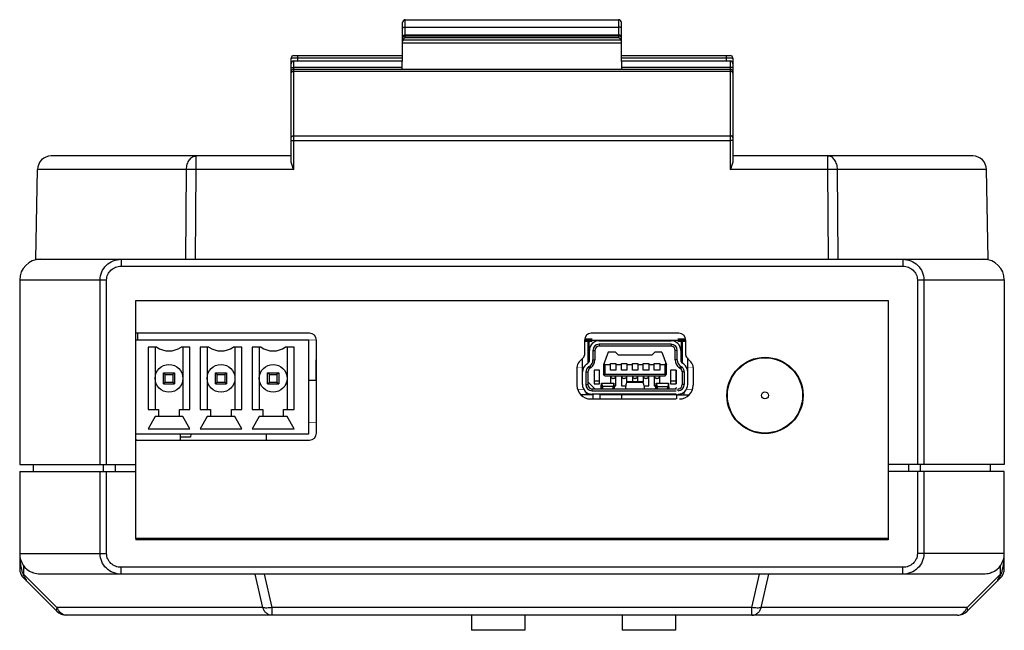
# Model space of a CAD drawing. Header units: millimetres. Extents: x -56 to 387, y -22 to 466.
# Tile 18 of 20: x 56 to 128, y 422 to 466. Entities that reach past the tile are written whole.
import ezdxf

# ---------------------------------------------------------------- set-up
doc = ezdxf.new("R2010")
doc.units = ezdxf.units.MM
doc.header["$LTSCALE"] = 65.395
for name, color, linetype in [('395121003-SHAPE', 7, 'CONTINUOUS'), ('548190519-SHAPE', 7, 'CONTINUOUS'), ('ANTENNA_TT-SHAPE', 7, 'CONTINUOUS'), ('BOTTOM_CASE-_AK-DR-10-SHAPE', 7, 'CONTINUOUS'), ('D_SUB_09P-SHAPE', 7, 'CONTINUOUS'), ('DIN_GUIDE_LORA-SHAPE', 7, 'CONTINUOUS'), ('PCB-LORA_P2P_ENDNODE_SUB1-SHAPE', 7, 'CONTINUOUS'), ('PCB-LORA_P2P_ENDNODE_SUB2-SHAPE', 7, 'CONTINUOUS'), ('PCB-LORA_P2P_GATEWAY_V002-SHAPE', 7, 'CONTINUOUS'), ('PIN_HEADERX6-SHAPE', 7, 'CONTINUOUS'), ('PIN_HEADERX8-SHAPE', 7, 'CONTINUOUS'), ('TOP_CASE-_AK-DR-10-SHAPE', 7, 'CONTINUOUS'), ('USER_GUIDE-TOP-GATWAY-SHAPE', 7, 'CONTINUOUS'), ('로터리SW-TER-10-SHAPE', 7, 'CONTINUOUS')]:
    doc.layers.add(name, color=color, linetype=linetype)

msp = doc.modelspace()

# ---------------------------------------------------------------- linework, layer by layer
at = {"layer": '395121003-SHAPE', "color": 7, "linetype": 'Continuous'}
for p, q in [((76.810408, 442.993914), (64.171908, 442.993914)), ((76.810408, 436.135914), (76.810408, 442.993914)), ((65.062908, 442.485914), (65.062908, 437.913914)), ((65.697908, 442.485914), (65.062908, 442.485914)), ((65.570908, 442.485914), (65.570908, 437.913914)), ((68.110908, 442.485914), (67.475908, 442.485914)), ((67.602908, 442.485914), (67.602908, 437.913914)), ((68.110908, 437.913914), (68.110908, 442.485914)), ((68.872908, 442.485914), (68.872908, 437.913914)), ((69.507908, 442.485914), (68.872908, 442.485914)), ((69.380908, 442.485914), (69.380908, 437.913914)), ((71.920908, 442.485914), (71.285908, 442.485914)), ((71.412908, 442.485914), (71.412908, 437.913914)), ((71.920908, 437.913914), (71.920908, 442.485914)), ((72.682908, 442.485914), (72.682908, 437.913914)), ((73.317908, 442.485914), (72.682908, 442.485914)), ((73.190908, 442.485914), (73.190908, 437.913914)), ((75.730908, 442.485914), (75.095908, 442.485914)), ((75.222908, 442.485914), (75.222908, 437.913914)), ((75.730908, 437.913914), (75.730908, 442.485914)), ((66.180508, 439.793514), (66.180508, 440.606314)), ((66.307508, 440.479314), (66.180508, 440.606314)), ((66.180508, 440.606314), (66.993308, 440.606314)), ((66.180508, 439.793514), (66.307508, 439.920514)), ((66.307508, 439.920514), (66.307508, 440.479314)), ((66.307508, 440.479314), (66.866308, 440.479314)), ((66.307508, 439.920514), (66.866308, 439.920514)), ((66.993308, 440.606314), (66.866308, 440.479314)), ((66.866308, 440.479314), (66.866308, 439.920514)), ((66.866308, 439.920514), (66.993308, 439.793514)), ((66.993308, 440.606314), (66.993308, 439.793514)), ((69.990508, 439.793514), (69.990508, 440.606314)), ((70.117508, 440.479314), (69.990508, 440.606314)), ((69.990508, 440.606314), (70.803308, 440.606314)), ((69.990508, 439.793514), (70.117508, 439.920514)), ((70.117508, 439.920514), (70.117508, 440.479314)), ((70.117508, 440.479314), (70.676308, 440.479314)), ((70.117508, 439.920514), (70.676308, 439.920514)), ((70.803308, 440.606314), (70.676308, 440.479314)), ((70.676308, 440.479314), (70.676308, 439.920514)), ((70.676308, 439.920514), (70.803308, 439.793514)), ((70.803308, 440.606314), (70.803308, 439.793514)), ((73.800508, 439.793514), (73.800508, 440.606314)), ((73.927508, 440.479314), (73.800508, 440.606314)), ((73.800508, 440.606314), (74.613308, 440.606314)), ((73.800508, 439.793514), (73.927508, 439.920514)), ((73.927508, 439.920514), (73.927508, 440.479314)), ((73.927508, 440.479314), (74.486308, 440.479314)), ((73.927508, 439.920514), (74.486308, 439.920514)), ((74.613308, 440.606314), (74.486308, 440.479314)), ((74.486308, 440.479314), (74.486308, 439.920514)), ((74.486308, 439.920514), (74.613308, 439.793514)), ((74.613308, 440.606314), (74.613308, 439.793514)), ((66.180508, 439.793514), (66.993308, 439.793514)), ((69.990508, 439.793514), (70.803308, 439.793514)), ((73.800508, 439.793514), (74.613308, 439.793514)), ((65.062908, 437.913914), (65.824908, 437.913914)), ((65.824908, 437.913914), (65.824908, 437.405914)), ((67.348908, 437.405914), (67.348908, 437.913914)), ((67.348908, 437.913914), (68.110908, 437.913914)), ((68.872908, 437.913914), (69.634908, 437.913914)), ((69.634908, 437.913914), (69.634908, 437.405914)), ((71.158908, 437.405914), (71.158908, 437.913914)), ((71.158908, 437.913914), (71.920908, 437.913914)), ((72.682908, 437.913914), (73.444908, 437.913914)), ((73.444908, 437.913914), (73.444908, 437.405914)), ((74.968908, 437.405914), (74.968908, 437.913914)), ((74.968908, 437.913914), (75.730908, 437.913914)), ((65.570908, 437.405914), (65.062908, 436.516914)), ((67.602908, 437.405914), (65.570908, 437.405914)), ((68.110908, 436.516914), (67.602908, 437.405914)), ((69.380908, 437.405914), (68.872908, 436.516914)), ((71.412908, 437.405914), (69.380908, 437.405914)), ((71.920908, 436.516914), (71.412908, 437.405914)), ((73.190908, 437.405914), (72.682908, 436.516914)), ((75.222908, 437.405914), (73.190908, 437.405914)), ((75.730908, 436.516914), (75.222908, 437.405914)), ((65.062908, 436.516914), (68.110908, 436.516914)), ((68.872908, 436.516914), (71.920908, 436.516914)), ((72.682908, 436.516914), (75.730908, 436.516914)), ((64.171908, 436.135914), (76.810408, 436.135914))]:
    msp.add_line(p, q, dxfattribs=at)
for centre in [(66.586908, 440.199914), (70.396908, 440.199914), (74.206908, 440.199914)]:
    msp.add_circle(centre, 1.016, dxfattribs=at)
for centre in [(66.586908, 443.723757), (70.396908, 443.723757), (74.206908, 443.723757)]:
    msp.add_arc(centre, 1.524, 234.31466529, 305.68533471, dxfattribs=at)
at = {"layer": '548190519-SHAPE', "color": 7, "linetype": 'Continuous'}
for p, q in [((96.971909, 442.993914), (97.23643, 442.993914)), ((97.221909, 442.993914), (97.221909, 441.310766)), ((97.301909, 442.993914), (104.041909, 442.993914)), ((97.301909, 442.993914), (97.301909, 441.405232)), ((98.036909, 442.943914), (103.306909, 442.943914)), ((104.041909, 442.993914), (104.041909, 441.405232)), ((104.107388, 442.993914), (104.371909, 442.993914)), ((104.121909, 442.993914), (104.121909, 441.317076)), ((97.336909, 441.545843), (97.336909, 442.243914)), ((97.586909, 442.243914), (97.736909, 442.243914)), ((97.586909, 442.243914), (97.586909, 441.545843)), ((97.736909, 442.243914), (97.736909, 441.545843)), ((103.306909, 442.693914), (98.036909, 442.693914)), ((98.036909, 442.693914), (98.036909, 442.543914)), ((103.306909, 442.543914), (98.036909, 442.543914)), ((98.708581, 442.118914), (98.371909, 441.193914)), ((99.228581, 442.118914), (98.708581, 442.118914)), ((99.453581, 441.893914), (99.228581, 442.118914)), ((102.115236, 442.118914), (101.890236, 441.893914)), ((102.635236, 442.118914), (102.115236, 442.118914)), ((102.635236, 442.118914), (102.971909, 441.193914)), ((103.306909, 442.693914), (103.306909, 442.543914)), ((103.756909, 442.243914), (103.606909, 442.243914)), ((103.606909, 441.545843), (103.606909, 442.243914)), ((103.756909, 441.545843), (103.756909, 442.243914)), ((104.006909, 442.243914), (104.006909, 441.545843)), ((96.821909, 439.743914), (96.821909, 441.655694)), ((97.586909, 441.545843), (97.736909, 441.545843)), ((101.890236, 441.893914), (99.453581, 441.893914)), ((103.756909, 441.545843), (103.606909, 441.545843)), ((104.521909, 439.743914), (104.521909, 441.655694)), ((97.071909, 440.663914), (97.221909, 440.663914)), ((97.071909, 440.663914), (97.071909, 439.743914)), ((97.117226, 441.235081), (97.210344, 441.301057)), ((97.221909, 440.663914), (97.221909, 439.743914)), ((97.354874, 441.097069), (97.261756, 441.031093)), ((97.261756, 441.031093), (97.348473, 440.9087)), ((97.441592, 440.974676), (97.348473, 440.9087)), ((97.354874, 441.097069), (97.441592, 440.974676)), ((98.071909, 440.793914), (97.671909, 440.793914)), ((97.671909, 440.793914), (97.671909, 439.793914)), ((98.071909, 439.793914), (98.071909, 440.793914)), ((98.371909, 441.193914), (98.371909, 440.493914)), ((98.471909, 441.193914), (98.417611, 441.319479)), ((98.871909, 441.193914), (98.471909, 441.193914)), ((98.471909, 441.193914), (98.471909, 440.493914)), ((98.871909, 441.293914), (99.271909, 441.293914)), ((98.871909, 440.793914), (98.871909, 441.293914)), ((99.271909, 440.793914), (98.871909, 440.793914)), ((99.271909, 441.293914), (99.271909, 440.793914)), ((99.671909, 441.193914), (99.271909, 441.193914)), ((99.671909, 441.293914), (100.071909, 441.293914)), ((99.671909, 440.793914), (99.671909, 441.293914)), ((100.071909, 440.793914), (99.671909, 440.793914)), ((100.071909, 441.293914), (100.071909, 440.793914)), ((100.471909, 441.193914), (100.071909, 441.193914)), ((100.471909, 441.293914), (100.871909, 441.293914)), ((100.471909, 440.793914), (100.471909, 441.293914)), ((100.871909, 440.793914), (100.471909, 440.793914)), ((100.871909, 441.293914), (100.871909, 440.793914)), ((101.271909, 441.193914), (100.871909, 441.193914)), ((101.271909, 441.293914), (101.671909, 441.293914)), ((101.271909, 440.793914), (101.271909, 441.293914)), ((101.671909, 440.793914), (101.271909, 440.793914)), ((101.671909, 441.293914), (101.671909, 440.793914)), ((102.071909, 441.193914), (101.671909, 441.193914)), ((102.071909, 441.293914), (102.471909, 441.293914)), ((102.071909, 440.793914), (102.071909, 441.293914)), ((102.471909, 440.793914), (102.071909, 440.793914)), ((102.471909, 441.293914), (102.471909, 440.793914)), ((102.871909, 441.193914), (102.471909, 441.193914)), ((102.871909, 441.193914), (102.926207, 441.319479)), ((102.871909, 440.493914), (102.871909, 441.193914)), ((102.971909, 440.493914), (102.971909, 441.193914)), ((103.671909, 440.793914), (103.271909, 440.793914)), ((103.271909, 440.793914), (103.271909, 439.793914)), ((103.671909, 439.793914), (103.671909, 440.793914)), ((103.671909, 440.793914), (103.671909, 439.793914)), ((103.988944, 441.097069), (103.902226, 440.974676)), ((103.988944, 441.097069), (103.902226, 440.974676)), ((103.980862, 440.918961), (103.902226, 440.974676)), ((103.902226, 440.974676), (103.995344, 440.9087)), ((104.026321, 441.070587), (103.988944, 441.097069)), ((103.988944, 441.097069), (104.082062, 441.031093)), ((104.082062, 441.031093), (103.995344, 440.9087)), ((104.271909, 440.663914), (104.121909, 440.663914)), ((104.121909, 440.663914), (104.121909, 439.743914)), ((104.226592, 441.235081), (104.133473, 441.301057)), ((104.271909, 440.663914), (104.271909, 439.743914)), ((97.221909, 439.943914), (97.736909, 439.443914)), ((98.071909, 439.993914), (97.671909, 439.993914)), ((98.471909, 440.393914), (98.371909, 440.493914)), ((98.471909, 440.493914), (98.421909, 440.443914)), ((98.471909, 440.493914), (102.871909, 440.493914)), ((98.471909, 440.393914), (102.871909, 440.393914)), ((98.871909, 440.393914), (98.871909, 439.843914)), ((98.896909, 440.343914), (98.896909, 440.393914)), ((99.096909, 440.193914), (99.046909, 440.193914)), ((99.246909, 440.343914), (99.246909, 440.393914)), ((99.271909, 439.643914), (99.271909, 440.393914)), ((99.671909, 440.393914), (99.671909, 439.643914)), ((99.696909, 440.343914), (99.696909, 440.393914)), ((99.896909, 440.193914), (99.846909, 440.193914)), ((100.046909, 440.343914), (100.046909, 440.393914)), ((100.071909, 439.920847), (100.071909, 440.393914)), ((100.071909, 439.920847), (101.271909, 439.920847)), ((101.255854, 439.943914), (100.087964, 439.943914)), ((100.471909, 440.393914), (100.471909, 439.943914)), ((100.496909, 440.343914), (100.496909, 440.393914)), ((100.696909, 440.193914), (100.646909, 440.193914)), ((100.846909, 440.343914), (100.846909, 440.393914)), ((100.871909, 439.943914), (100.871909, 440.393914)), ((101.271909, 440.393914), (101.271909, 439.920847)), ((101.296909, 440.343914), (101.296909, 440.393914)), ((101.496909, 440.193914), (101.446909, 440.193914)), ((101.646909, 440.343914), (101.646909, 440.393914)), ((101.671909, 439.643914), (101.671909, 440.393914)), ((102.071909, 440.393914), (102.071909, 439.643914)), ((102.096909, 440.343914), (102.096909, 440.393914)), ((102.296909, 440.193914), (102.246909, 440.193914)), ((102.446909, 440.343914), (102.446909, 440.393914)), ((102.471909, 439.843914), (102.471909, 440.393914)), ((102.871909, 440.393914), (102.971909, 440.493914)), ((102.871909, 440.493914), (102.921909, 440.443914)), ((103.671909, 439.993914), (103.271909, 439.993914)), ((97.071909, 439.743914), (97.221909, 439.743914)), ((97.521909, 439.443914), (103.692213, 439.443914)), ((97.521909, 439.293914), (97.521909, 439.443914)), ((97.521909, 439.293914), (103.686753, 439.293914)), ((97.671909, 439.793914), (98.071909, 439.793914)), ((98.221909, 439.816655), (98.221909, 439.526877)), ((98.221909, 439.526877), (98.241196, 439.526877)), ((98.229625, 439.843914), (99.114193, 439.843914)), ((99.071909, 439.609599), (98.271909, 439.609599)), ((98.271909, 439.609599), (98.271909, 439.443914)), ((99.071909, 439.443914), (99.071909, 439.609599)), ((99.102622, 439.526877), (99.121909, 439.526877)), ((99.121909, 439.526877), (99.121909, 439.816655)), ((99.146247, 439.643914), (99.271909, 439.643914)), ((99.671909, 439.643914), (100.008001, 439.643914)), ((101.335816, 439.643914), (101.671909, 439.643914)), ((102.071909, 439.643914), (102.19757, 439.643914)), ((102.221909, 439.526877), (102.221909, 439.816655)), ((102.241196, 439.526877), (102.221909, 439.526877)), ((102.229625, 439.843914), (103.114193, 439.843914)), ((102.271909, 439.609599), (103.071909, 439.609599)), ((102.271909, 439.443914), (102.271909, 439.609599)), ((103.071909, 439.609599), (103.071909, 439.443914)), ((103.121909, 439.526877), (103.102622, 439.526877)), ((103.121909, 439.816655), (103.121909, 439.526877)), ((103.271909, 439.793914), (103.671909, 439.793914)), ((103.606909, 439.443914), (103.699067, 439.538836)), ((103.821909, 439.293914), (103.821909, 439.443914)), ((104.271909, 439.743914), (104.121909, 439.743914)), ((103.675838, 439.043914), (97.521909, 439.043914))]:
    msp.add_line(p, q, dxfattribs=at)
for centre, radius, start, end in [((98.036909, 442.243914), 0.7, 90, 180), ((103.306909, 442.243914), 0.7, 0, 90), ((98.036909, 442.243914), 0.45, 90, 180), ((98.036909, 442.243914), 0.3, 90, 180), ((103.306909, 442.243914), 0.45, 0, 90), ((103.306909, 442.243914), 0.3, 0, 90), ((97.036909, 441.545843), 0.3, 305.31831497, 0), ((97.036909, 441.545843), 0.55, 305.31831497, 0), ((97.036909, 441.545843), 0.7, 305.31831497, 0), ((104.306909, 441.545843), 0.7, 180, 234.68168503), ((104.306909, 441.545843), 0.55, 180, 234.68168503), ((104.306909, 441.545843), 0.55, 180, 234.68168503), ((104.306909, 441.545843), 0.3, 180, 231.27048208), ((104.306909, 441.545843), 0.3, 180, 234.68168503), ((97.521909, 440.663914), 0.7, 125.31831497, 180), ((97.521909, 440.663914), 0.45, 125.31831497, 180), ((97.521909, 440.663914), 0.3, 125.31831497, 180), ((103.821909, 440.663914), 0.3, 0, 54.68168503), ((103.821909, 440.663914), 0.45, 0, 54.68168503), ((103.821909, 440.663914), 0.7, 0, 54.68168503), ((99.046909, 440.343914), 0.15, 180, 270), ((99.096909, 440.343914), 0.15, 270, 0), ((99.846909, 440.343914), 0.15, 180, 270), ((99.896909, 440.343914), 0.15, 270, 0), ((100.646909, 440.343914), 0.15, 180, 270), ((100.696909, 440.343914), 0.15, 270, 0), ((101.446909, 440.343914), 0.15, 180, 270), ((101.496909, 440.343914), 0.15, 270, 0), ((102.246909, 440.343914), 0.15, 180, 270), ((102.296909, 440.343914), 0.15, 270, 0), ((97.521909, 439.743914), 0.7, 180, 270), ((97.521909, 439.743914), 0.45, 180, 270), ((97.521909, 439.743914), 0.3, 180, 270), ((102.473316, 438.839408), 4.306631, 170.81455966, 171.93095149), ((94.870502, 438.839408), 4.306631, 8.06904851, 9.18544034), ((106.473316, 438.839408), 4.306631, 170.81455966, 171.93095149), ((98.870502, 438.839408), 4.306631, 8.06904851, 9.18544034), ((103.821909, 439.743914), 0.7, 270, 0), ((103.821909, 439.743914), 0.45, 270, 0), ((103.821909, 439.743914), 0.3, 270, 0)]:
    msp.add_arc(centre, radius, start, end, dxfattribs=at)
for points, knots in [([(99.980222, 439.443914), (99.984135, 439.483583), (100.003805, 439.644428), (100.038458, 439.803366), (100.071909, 439.920847)], [0, 0, 0, 0, 0.246038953, 1, 1, 1, 1]), ([(100.071909, 439.920847), (100.07288, 439.924258), (100.074833, 439.930237), (100.078529, 439.937675), (100.082722, 439.942622), (100.086362, 439.943915), (100.087964, 439.943914)], [0, 0, 0, 0, 0.358866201, 0.634245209, 0.837916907, 1, 1, 1, 1]), ([(101.271909, 439.920847), (101.270938, 439.924258), (101.268985, 439.930237), (101.265289, 439.937675), (101.261096, 439.942622), (101.257456, 439.943915), (101.255854, 439.943914)], [0, 0, 0, 0, 0.358866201, 0.634245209, 0.837916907, 1, 1, 1, 1]), ([(101.363596, 439.443914), (101.359683, 439.483583), (101.340013, 439.644428), (101.30536, 439.803366), (101.271909, 439.920847)], [0, 0, 0, 0, 0.246038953, 1, 1, 1, 1]), ([(98.178361, 439.443914), (98.180593, 439.474975), (98.19096, 439.599664), (98.206909, 439.723885), (98.221909, 439.816655)], [0, 0, 0, 0, 0.248894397, 1, 1, 1, 1]), ([(98.221909, 439.816655), (98.222551, 439.820623), (98.223672, 439.827395), (98.225658, 439.836168), (98.227043, 439.841121), (98.22879, 439.843914), (98.229625, 439.843914)], [0, 0, 0, 0, 0.419085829, 0.723198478, 0.913018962, 1, 1, 1, 1]), ([(98.221909, 439.526877), (98.222312, 439.529372), (98.223212, 439.533802), (98.224891, 439.539615), (98.227586, 439.543914), (98.229632, 439.543914)], [0, 0, 0, 0, 0.391857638, 0.682803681, 1, 1, 1, 1]), ([(98.229625, 439.843914), (98.230189, 439.843914), (98.231521, 439.842521), (98.232683, 439.839531), (98.234198, 439.83462), (98.236505, 439.824422), (98.239653, 439.806916), (98.243858, 439.78047), (98.249012, 439.746935), (98.255302, 439.706675), (98.262932, 439.660121), (98.268724, 439.627076), (98.271909, 439.609599)], [0, 0, 0, 0, 0.007091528, 0.020640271, 0.041813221, 0.070815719, 0.15237258, 0.264894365, 0.407380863, 0.578545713, 0.776828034, 1, 1, 1, 1]), ([(98.229632, 439.543914), (98.230824, 439.543914), (98.23373, 439.541872), (98.238981, 439.53336), (98.245895, 439.514567), (98.254377, 439.483438), (98.259883, 439.45855), (98.262844, 439.444268)], [0, 0, 0, 0, 0.033553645, 0.089697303, 0.284220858, 0.589710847, 1, 1, 1, 1]), ([(98.271909, 439.609599), (98.274442, 439.595697), (98.285948, 439.539559), (98.302363, 439.484449), (98.317137, 439.443893)], [0, 0, 0, 0, 0.246644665, 1, 1, 1, 1]), ([(99.071909, 439.609599), (99.069376, 439.595697), (99.05787, 439.539559), (99.041455, 439.484449), (99.02668, 439.443893)], [0, 0, 0, 0, 0.246644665, 1, 1, 1, 1]), ([(99.114193, 439.843914), (99.113629, 439.843914), (99.112297, 439.842521), (99.111135, 439.839531), (99.10962, 439.83462), (99.107312, 439.824422), (99.104165, 439.806916), (99.09996, 439.78047), (99.094806, 439.746935), (99.088516, 439.706675), (99.080886, 439.660121), (99.075094, 439.627076), (99.071909, 439.609599)], [0, 0, 0, 0, 0.007091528, 0.020640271, 0.041813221, 0.070815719, 0.15237258, 0.264894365, 0.407380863, 0.578545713, 0.776828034, 1, 1, 1, 1]), ([(99.114186, 439.543914), (99.112993, 439.543914), (99.110088, 439.541872), (99.104837, 439.53336), (99.097923, 439.514567), (99.089441, 439.483438), (99.083935, 439.45855), (99.080974, 439.444268)], [0, 0, 0, 0, 0.033553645, 0.089697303, 0.284220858, 0.589710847, 1, 1, 1, 1]), ([(99.121909, 439.526877), (99.121506, 439.529372), (99.120606, 439.533802), (99.118927, 439.539615), (99.116232, 439.543914), (99.114186, 439.543914)], [0, 0, 0, 0, 0.391857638, 0.682803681, 1, 1, 1, 1]), ([(99.121909, 439.816655), (99.121267, 439.820623), (99.120146, 439.827395), (99.11816, 439.836168), (99.116775, 439.841121), (99.115027, 439.843914), (99.114193, 439.843914)], [0, 0, 0, 0, 0.419085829, 0.723198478, 0.913018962, 1, 1, 1, 1]), ([(99.165457, 439.443914), (99.163225, 439.474975), (99.152858, 439.599664), (99.136909, 439.723885), (99.121909, 439.816655)], [0, 0, 0, 0, 0.248894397, 1, 1, 1, 1]), ([(102.178361, 439.443914), (102.180593, 439.474975), (102.19096, 439.599664), (102.206909, 439.723885), (102.221909, 439.816655)], [0, 0, 0, 0, 0.248894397, 1, 1, 1, 1]), ([(102.221909, 439.816655), (102.222551, 439.820623), (102.223672, 439.827395), (102.225658, 439.836168), (102.227043, 439.841121), (102.22879, 439.843914), (102.229625, 439.843914)], [0, 0, 0, 0, 0.419085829, 0.723198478, 0.913018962, 1, 1, 1, 1]), ([(102.221909, 439.526877), (102.222312, 439.529372), (102.223212, 439.533802), (102.224891, 439.539615), (102.227586, 439.543914), (102.229632, 439.543914)], [0, 0, 0, 0, 0.391857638, 0.682803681, 1, 1, 1, 1]), ([(102.229625, 439.843914), (102.230189, 439.843914), (102.231521, 439.842521), (102.232683, 439.839531), (102.234198, 439.83462), (102.236505, 439.824422), (102.239653, 439.806916), (102.243858, 439.78047), (102.249012, 439.746935), (102.255302, 439.706675), (102.262932, 439.660121), (102.268724, 439.627076), (102.271909, 439.609599)], [0, 0, 0, 0, 0.007091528, 0.020640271, 0.041813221, 0.070815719, 0.15237258, 0.264894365, 0.407380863, 0.578545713, 0.776828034, 1, 1, 1, 1]), ([(102.229632, 439.543914), (102.230824, 439.543914), (102.23373, 439.541872), (102.238981, 439.53336), (102.245895, 439.514567), (102.254377, 439.483438), (102.259883, 439.45855), (102.262844, 439.444268)], [0, 0, 0, 0, 0.033553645, 0.089697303, 0.284220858, 0.589710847, 1, 1, 1, 1]), ([(102.271909, 439.609599), (102.274442, 439.595697), (102.285948, 439.539559), (102.302363, 439.484449), (102.317137, 439.443893)], [0, 0, 0, 0, 0.246644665, 1, 1, 1, 1]), ([(103.071909, 439.609599), (103.069376, 439.595697), (103.05787, 439.539559), (103.041455, 439.484449), (103.02668, 439.443893)], [0, 0, 0, 0, 0.246644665, 1, 1, 1, 1]), ([(103.114193, 439.843914), (103.113629, 439.843914), (103.112297, 439.842521), (103.111135, 439.839531), (103.10962, 439.83462), (103.107312, 439.824422), (103.104165, 439.806916), (103.09996, 439.78047), (103.094806, 439.746935), (103.088516, 439.706675), (103.080886, 439.660121), (103.075094, 439.627076), (103.071909, 439.609599)], [0, 0, 0, 0, 0.007091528, 0.020640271, 0.041813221, 0.070815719, 0.15237258, 0.264894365, 0.407380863, 0.578545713, 0.776828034, 1, 1, 1, 1]), ([(103.114186, 439.543914), (103.112993, 439.543914), (103.110088, 439.541872), (103.104837, 439.53336), (103.097923, 439.514567), (103.089441, 439.483438), (103.083935, 439.45855), (103.080974, 439.444268)], [0, 0, 0, 0, 0.033553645, 0.089697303, 0.284220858, 0.589710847, 1, 1, 1, 1]), ([(103.121909, 439.526877), (103.121506, 439.529372), (103.120606, 439.533802), (103.118927, 439.539615), (103.116232, 439.543914), (103.114186, 439.543914)], [0, 0, 0, 0, 0.391857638, 0.682803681, 1, 1, 1, 1]), ([(103.121909, 439.816655), (103.121267, 439.820623), (103.120146, 439.827395), (103.11816, 439.836168), (103.116775, 439.841121), (103.115027, 439.843914), (103.114193, 439.843914)], [0, 0, 0, 0, 0.419085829, 0.723198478, 0.913018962, 1, 1, 1, 1]), ([(103.165457, 439.443914), (103.163225, 439.474975), (103.152858, 439.599664), (103.136909, 439.723885), (103.121909, 439.816655)], [0, 0, 0, 0, 0.248894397, 1, 1, 1, 1])]:
    msp.add_open_spline(points, degree=3, knots=knots, dxfattribs=at)
at = {"layer": 'ANTENNA_TT-SHAPE', "color": 7, "linetype": 'Continuous'}
for radius in [2.788053, 2.75, 0.25]:
    msp.add_circle((110.171908, 438.953914), radius, dxfattribs=at)
at = {"layer": 'BOTTOM_CASE-_AK-DR-10-SHAPE', "color": 7, "linetype": 'Continuous'}
for p, q in [((57.171908, 448.893914), (126.171908, 448.893914)), ((63.083713, 448.893914), (63.083713, 448.393914)), ((120.260103, 448.893914), (120.260103, 448.393914)), ((63.083713, 448.393914), (120.260103, 448.393914)), ((55.671908, 447.393914), (55.671908, 433.893914)), ((55.671908, 447.393914), (62.028029, 447.393914)), ((61.554161, 433.893914), (61.554161, 447.393914)), ((62.028029, 433.893914), (62.028029, 447.393914)), ((121.315788, 447.393914), (127.671908, 447.393914)), ((121.315788, 447.393914), (121.315788, 433.893914)), ((121.789656, 447.393914), (121.789656, 433.893914)), ((127.671908, 447.393914), (127.671908, 433.893914)), ((64.171908, 435.693914), (64.171908, 443.493914)), ((68.171908, 435.893914), (67.421908, 435.893914)), ((68.176132, 436.135914), (68.171908, 435.893914)), ((55.671908, 433.893914), (64.171908, 433.893914)), ((127.671908, 433.893914), (119.171908, 433.893914))]:
    msp.add_line(p, q, dxfattribs=at)
for centre, start, end in [((57.171908, 447.393914), 90, 180), ((126.171908, 447.393914), 0, 90)]:
    msp.add_arc(centre, 1.5, start, end, dxfattribs=at)
for points, knots in [([(61.554161, 447.393914), (61.554165, 447.591412), (61.635952, 447.990675), (61.981679, 448.489324), (62.489712, 448.817924), (62.887153, 448.893911), (63.083713, 448.893914)], [0, 0, 0, 0, 0.250610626, 0.500865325, 0.750578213, 1, 1, 1, 1]), ([(120.260102, 448.893914), (120.456776, 448.893909), (120.854416, 448.817844), (121.362453, 448.489025), (121.707948, 447.990373), (121.789654, 447.59131), (121.789656, 447.393914)], [0, 0, 0, 0, 0.249564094, 0.499379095, 0.749519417, 1, 1, 1, 1]), ([(62.028029, 447.393914), (62.028041, 447.527551), (62.086567, 447.798173), (62.329788, 448.130416), (62.679851, 448.344976), (62.949927, 448.393907), (63.083713, 448.393914)], [0, 0, 0, 0, 0.249866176, 0.499829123, 0.749852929, 1, 1, 1, 1]), ([(120.260103, 448.393914), (120.393964, 448.393903), (120.664175, 448.344929), (121.014247, 448.130219), (121.257309, 447.797968), (121.31578, 447.52748), (121.315788, 447.393914)], [0, 0, 0, 0, 0.250285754, 0.50041394, 0.750266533, 1, 1, 1, 1])]:
    msp.add_open_spline(points, degree=3, knots=knots, dxfattribs=at)
at = {"layer": 'D_SUB_09P-SHAPE', "color": 7, "linetype": 'Continuous'}
for p, q in [((77.326908, 441.543914), (77.326908, 440.043914)), ((77.371908, 441.543914), (77.326908, 441.543914)), ((77.371908, 440.043914), (76.810408, 440.043914))]:
    msp.add_line(p, q, dxfattribs=at)
at = {"layer": 'DIN_GUIDE_LORA-SHAPE', "color": 7, "linetype": 'Continuous'}
for p, q in [((83.671908, 463.348034), (83.671908, 466.198384)), ((83.871908, 465.098965), (83.871908, 466.398384)), ((83.871908, 466.398384), (99.471908, 466.398384)), ((83.871908, 465.858839), (99.471908, 465.858839)), ((99.471908, 466.398384), (99.471908, 465.098965)), ((99.671908, 463.34813), (99.671908, 466.198384)), ((83.871908, 465.291714), (99.471908, 465.291714)), ((83.871908, 465.215738), (99.471908, 465.215738)), ((99.671908, 464.688114), (83.671908, 464.688114)), ((83.702299, 464.929355), (99.641518, 464.929355)), ((83.871908, 465.098965), (99.471908, 465.098965)), ((75.721908, 463.782714), (83.671908, 463.782714)), ((76.021908, 463.383754), (76.021908, 463.782714)), ((99.671908, 463.782714), (107.621908, 463.782714)), ((107.321908, 463.782714), (107.321908, 463.383754)), ((75.521908, 456.057785), (75.521908, 463.582714)), ((75.721908, 455.461366), (75.721908, 463.383754)), ((75.721908, 463.383754), (83.671908, 463.383754)), ((76.021908, 463.617444), (83.671908, 463.617444)), ((83.63996, 462.776714), (83.649935, 463.348136)), ((83.649935, 463.34813), (83.671908, 463.34813)), ((99.671908, 463.617444), (107.321908, 463.617444)), ((99.671908, 463.383754), (107.621908, 463.383754)), ((99.671908, 463.34813), (99.693882, 463.34813)), ((99.703856, 462.776714), (99.693882, 463.348136)), ((107.621908, 463.383754), (107.621908, 455.461366)), ((107.821908, 463.582714), (107.821908, 456.057785)), ((83.642133, 462.901204), (75.721908, 462.901204)), ((75.721908, 462.776714), (107.621908, 462.776714)), ((75.721908, 462.636384), (107.621908, 462.636384)), ((107.621908, 462.901204), (99.701683, 462.901204)), ((75.721908, 457.921468), (107.621908, 457.921468)), ((75.721908, 457.570524), (107.621908, 457.570524)), ((75.521908, 456.443914), (57.978791, 456.443914)), ((68.575351, 455.461366), (68.575351, 456.443914)), ((125.365025, 456.443914), (107.821908, 456.443914)), ((114.768465, 455.461366), (114.768465, 456.443914)), ((56.864308, 448.893914), (56.978944, 455.461366)), ((67.873077, 455.461366), (56.978944, 455.461366)), ((67.827022, 448.893914), (67.873077, 455.461366)), ((68.528359, 448.893914), (68.575351, 455.461366)), ((75.721908, 455.461366), (68.575351, 455.461366)), ((114.768465, 455.461366), (107.621908, 455.461366)), ((114.815458, 448.893914), (114.768465, 455.461366)), ((126.364873, 455.461366), (115.47074, 455.461366)), ((115.516794, 448.893914), (115.47074, 455.461366)), ((126.479508, 448.893914), (126.364873, 455.461366)), ((56.864308, 448.893914), (57.137717, 448.893914)), ((126.2061, 448.893914), (126.479508, 448.893914))]:
    msp.add_line(p, q, dxfattribs=at)
for centre, radius, start, end in [((83.871908, 466.198384), 0.2, 90, 180), ((99.471908, 466.198384), 0.2, 0, 90), ((83.871908, 465.091714), 0.2, 90, 180), ((83.872014, 464.980936), 0.234802, 90.02575453, 99.59025978), ((99.471908, 465.091714), 0.2, 0, 90), ((99.471803, 464.980936), 0.234802, 80.40973972, 89.97424542), ((84.028306, 464.756027), 0.36922, 145.98697825, 152.00180072), ((99.31551, 464.756027), 0.36922, 27.99819928, 34.01302175), ((75.721908, 463.582714), 0.2, 90, 180), ((107.621908, 463.582714), 0.2, 0, 90), ((75.721908, 463.183754), 0.2, 90, 180), ((107.621908, 463.183754), 0.2, 0, 90), ((75.721908, 462.576714), 0.2, 90, 180), ((107.621908, 462.576714), 0.2, 0, 90), ((57.978791, 455.443914), 1, 90, 179), ((125.365025, 455.443914), 1, 1, 90)]:
    msp.add_arc(centre, radius, start, end, dxfattribs=at)
for centre, major_axis, start_param, end_param in [((83.871908, 464.804381), (0, 0.235836), 1.012291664, 1.570796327), ((99.471908, 464.804381), (0, -0.235836), 1.570796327, 2.129300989)]:
    msp.add_ellipse(centre, major_axis=major_axis, ratio=0.848048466, start_param=start_param, end_param=end_param, dxfattribs=at)
for points, knots in [([(83.671908, 465.793725), (83.671908, 465.803459), (83.684658, 465.818757), (83.706809, 465.831071), (83.742811, 465.845038), (83.79859, 465.855861), (83.846343, 465.858839), (83.871908, 465.858839)], [0, 0, 0, 0, 0.132310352, 0.230438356, 0.351606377, 0.652479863, 1, 1, 1, 1]), ([(99.671908, 465.793725), (99.671908, 465.803459), (99.659158, 465.818757), (99.637007, 465.831071), (99.601006, 465.845038), (99.545227, 465.855861), (99.497474, 465.858839), (99.471908, 465.858839)], [0, 0, 0, 0, 0.132310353, 0.230438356, 0.351606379, 0.652479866, 1, 1, 1, 1]), ([(83.687132, 465.111035), (83.699976, 465.137371), (83.742896, 465.184749), (83.801767, 465.207202), (83.832895, 465.212457)], [0, 0, 0, 0, 0.481363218, 1, 1, 1, 1]), ([(99.656684, 465.111035), (99.643841, 465.137371), (99.60092, 465.184749), (99.54205, 465.207202), (99.510921, 465.212457)], [0, 0, 0, 0, 0.481363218, 1, 1, 1, 1]), ([(83.871908, 465.098965), (83.858147, 465.091672), (83.800438, 465.055847), (83.751442, 465.005932), (83.722256, 464.962562)], [0, 0, 0, 0, 0.229532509, 1, 1, 1, 1]), ([(99.471908, 465.098965), (99.485669, 465.091672), (99.543379, 465.055847), (99.592375, 465.005932), (99.621561, 464.962562)], [0, 0, 0, 0, 0.229532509, 1, 1, 1, 1]), ([(75.521908, 463.582715), (75.521909, 463.584102), (75.525362, 463.587346), (75.537841, 463.591867), (75.565615, 463.597441), (75.610949, 463.602827), (75.672349, 463.607853), (75.747067, 463.611979), (75.865101, 463.616278), (75.957932, 463.617443), (76.021908, 463.617444)], [0, 0, 0, 0, 0.008255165, 0.02395481, 0.081573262, 0.173648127, 0.297156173, 0.447515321, 0.61922844, 1, 1, 1, 1]), ([(107.321908, 463.617444), (107.385894, 463.617444), (107.478745, 463.616272), (107.596809, 463.611979), (107.671538, 463.607851), (107.732926, 463.602815), (107.778243, 463.597441), (107.805993, 463.591864), (107.818472, 463.587347), (107.821908, 463.584098), (107.821908, 463.582714)], [0, 0, 0, 0, 0.38082405, 0.552597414, 0.703015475, 0.826461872, 0.918484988, 0.976076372, 0.991761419, 1, 1, 1, 1]), ([(75.521908, 462.894224), (75.521908, 462.895586), (75.529735, 462.895431), (75.538527, 462.897573), (75.558157, 462.898108), (75.582137, 462.899346), (75.61226, 462.90009), (75.659313, 462.900984), (75.696395, 462.901204), (75.721908, 462.901204)], [0, 0, 0, 0, 0.020395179, 0.077509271, 0.170016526, 0.29416854, 0.445403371, 0.618052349, 1, 1, 1, 1]), ([(75.521908, 462.492516), (75.521908, 462.511557), (75.533966, 462.552322), (75.580503, 462.599315), (75.646046, 462.62951), (75.696136, 462.636384), (75.721908, 462.636384)], [0, 0, 0, 0, 0.211459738, 0.447282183, 0.713783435, 1, 1, 1, 1]), ([(107.821908, 462.894224), (107.821908, 462.895586), (107.814082, 462.895431), (107.80529, 462.897573), (107.785659, 462.898108), (107.761679, 462.899346), (107.731556, 462.90009), (107.684503, 462.900984), (107.647421, 462.901204), (107.621908, 462.901204)], [0, 0, 0, 0, 0.020395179, 0.077509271, 0.170016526, 0.29416854, 0.445403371, 0.618052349, 1, 1, 1, 1]), ([(107.821908, 462.492516), (107.821908, 462.511557), (107.80985, 462.552322), (107.763314, 462.599315), (107.697771, 462.62951), (107.64768, 462.636384), (107.621908, 462.636384)], [0, 0, 0, 0, 0.211459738, 0.447282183, 0.713783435, 1, 1, 1, 1]), ([(75.521908, 457.7776), (75.521908, 457.796641), (75.533966, 457.837406), (75.580503, 457.884399), (75.646046, 457.914594), (75.696136, 457.921468), (75.721908, 457.921468)], [0, 0, 0, 0, 0.211459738, 0.447282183, 0.713783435, 1, 1, 1, 1]), ([(107.821908, 457.7776), (107.821908, 457.796641), (107.80985, 457.837406), (107.763314, 457.884399), (107.697771, 457.914594), (107.64768, 457.921468), (107.621908, 457.921468)], [0, 0, 0, 0, 0.211459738, 0.447282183, 0.713783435, 1, 1, 1, 1]), ([(75.521908, 457.567034), (75.521908, 457.567376), (75.52389, 457.567335), (75.526136, 457.56789), (75.531247, 457.568053), (75.54099, 457.568607), (75.557798, 457.569039), (75.582279, 457.569572), (75.612218, 457.569975), (75.659348, 457.570409), (75.696396, 457.570524), (75.721908, 457.570524)], [0, 0, 0, 0, 0.005136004, 0.019650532, 0.043512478, 0.07656271, 0.169048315, 0.293284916, 0.444678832, 0.617539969, 1, 1, 1, 1]), ([(107.821908, 457.567034), (107.821908, 457.567376), (107.819927, 457.567335), (107.817681, 457.56789), (107.812569, 457.568053), (107.802826, 457.568607), (107.786018, 457.569039), (107.761538, 457.569572), (107.731598, 457.569975), (107.684469, 457.570409), (107.647421, 457.570524), (107.621908, 457.570524)], [0, 0, 0, 0, 0.005136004, 0.019650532, 0.043512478, 0.07656271, 0.169048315, 0.293284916, 0.444678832, 0.617539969, 1, 1, 1, 1]), ([(67.873077, 455.461366), (67.874636, 455.588558), (67.910395, 455.834637), (68.057489, 456.156057), (68.254476, 456.351744), (68.436445, 456.430641), (68.52978, 456.443914), (68.575351, 456.443914)], [0, 0, 0, 0, 0.288249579, 0.555123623, 0.789514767, 0.89673135, 1, 1, 1, 1]), ([(75.721908, 455.461366), (75.676504, 455.562878), (75.60885, 455.711915), (75.540691, 455.911245), (75.521908, 456.010361), (75.521908, 456.057785)], [0, 0, 0, 0, 0.527617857, 0.774994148, 1, 1, 1, 1]), ([(107.821908, 456.057785), (107.821908, 456.010361), (107.803126, 455.911245), (107.734966, 455.711915), (107.667313, 455.562878), (107.621908, 455.461366)], [0, 0, 0, 0, 0.225005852, 0.472382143, 1, 1, 1, 1]), ([(115.47074, 455.461366), (115.469181, 455.588557), (115.433422, 455.834635), (115.286329, 456.156055), (115.089342, 456.351744), (114.907372, 456.430641), (114.814037, 456.443914), (114.768465, 456.443914)], [0, 0, 0, 0, 0.28824688, 0.555121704, 0.789514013, 0.896731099, 1, 1, 1, 1]), ([(68.575351, 455.461366), (68.510897, 455.461828), (68.276808, 455.463078), (68.042705, 455.463072), (67.873077, 455.461366)], [0, 0, 0, 0, 0.27534349, 1, 1, 1, 1]), ([(115.47074, 455.461366), (115.420433, 455.461872), (115.186344, 455.463388), (114.952244, 455.462682), (114.768465, 455.461366)], [0, 0, 0, 0, 0.214912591, 1, 1, 1, 1])]:
    msp.add_open_spline(points, degree=3, knots=knots, dxfattribs=at)
for points in [[(83.671908, 465.046129), (83.671908, 465.068351), (83.677391, 465.091061), (83.687132, 465.111035)], [(99.671908, 465.046129), (99.671908, 465.068351), (99.666425, 465.091061), (99.656684, 465.111035)]]:
    msp.add_open_spline(points, degree=3, dxfattribs=at)
at = {"layer": 'PCB-LORA_P2P_ENDNODE_SUB1-SHAPE', "color": 7, "linetype": 'Continuous'}
msp.add_line((73.684606, 436.135914), (73.684606, 435.693914), dxfattribs=at)
at = {"layer": 'PCB-LORA_P2P_ENDNODE_SUB1-SHAPE', "color": 4, "linetype": 'Continuous', "const_width": 0.0525}
msp.add_lwpolyline([(76.810408, 436.993914), (77.371908, 436.993914)], dxfattribs=at)
at = {"layer": 'PCB-LORA_P2P_ENDNODE_SUB2-SHAPE', "color": 4, "linetype": 'Continuous', "const_width": 0.042}
for points in [[(96.421909, 440.993914), (96.821909, 440.993914)], [(104.921909, 440.993914), (104.521909, 440.993914)], [(96.468692, 439.393914), (96.916841, 439.393914)], [(104.875126, 439.393914), (104.426976, 439.393914)]]:
    msp.add_lwpolyline(points, dxfattribs=at)
at = {"layer": 'PCB-LORA_P2P_GATEWAY_V002-SHAPE', "color": 7, "linetype": 'Continuous'}
msp.add_line((64.284896, 443.493914), (64.284896, 442.993914), dxfattribs=at)
at = {"layer": 'PCB-LORA_P2P_GATEWAY_V002-SHAPE', "color": 4, "linetype": 'Continuous', "const_width": 0.0525}
for points in [[(77.371908, 442.993914), (76.810408, 442.993914)], [(103.795316, 442.993914), (97.548502, 442.993914)]]:
    msp.add_lwpolyline(points, dxfattribs=at)
at = {"layer": 'PCB-LORA_P2P_GATEWAY_V002-SHAPE', "color": 7, "linetype": 'Continuous', "const_width": 0.273}
for points in [[(97.548502, 442.993914), (96.971909, 442.993914)], [(104.371909, 442.993914), (103.795316, 442.993914)]]:
    msp.add_lwpolyline(points, dxfattribs=at)
at = {"layer": 'PIN_HEADERX6-SHAPE', "color": 7, "linetype": 'Continuous'}
for p, q in [((103.673655, 438.993914), (99.684608, 438.993914)), ((99.684608, 438.993914), (99.684608, 438.693914)), ((100.364608, 439.043914), (100.364608, 438.993914)), ((101.004608, 439.043914), (101.004608, 438.993914)), ((102.364608, 439.043914), (102.364608, 438.993914)), ((103.004608, 439.043914), (103.004608, 438.993914))]:
    msp.add_line(p, q, dxfattribs=at)
at = {"layer": 'PIN_HEADERX8-SHAPE', "color": 7, "linetype": 'Continuous'}
for p, q in [((97.610394, 438.993914), (96.709012, 438.993914)), ((97.101908, 439.184979), (97.101908, 438.993914)), ((99.684608, 438.993914), (98.113422, 438.993914)), ((99.101908, 439.043914), (99.101908, 438.993914)), ((99.741908, 439.043914), (99.741908, 438.993914)), ((101.101908, 439.043914), (101.101908, 438.993914)), ((101.741908, 439.043914), (101.741908, 438.993914)), ((103.101908, 439.043914), (103.101908, 438.993914)), ((103.733424, 438.993914), (104.634806, 438.993914)), ((104.24191, 439.184979), (104.24191, 438.993914))]:
    msp.add_line(p, q, dxfattribs=at)
at = {"layer": 'TOP_CASE-_AK-DR-10-SHAPE', "color": 7, "linetype": 'Continuous'}
for p, q in [((67.421908, 435.693914), (67.421908, 436.135914)), ((56.671908, 433.393914), (56.671908, 433.893914)), ((61.805274, 433.393914), (61.805274, 433.893914)), ((121.538542, 433.393914), (121.538542, 433.893914)), ((126.671908, 433.393914), (126.671908, 433.893914)), ((55.671908, 433.393914), (55.671908, 426.308128)), ((55.671908, 433.393914), (64.171908, 433.393914)), ((61.554161, 427.393914), (61.554161, 433.393914)), ((62.028029, 427.393914), (62.028029, 433.393914)), ((127.671908, 433.393914), (119.171908, 433.393914)), ((121.315788, 433.393914), (121.315788, 427.393914)), ((121.789656, 433.393914), (121.789656, 427.393914)), ((127.671908, 426.308128), (127.671908, 433.393914)), ((64.171908, 428.493914), (64.171908, 428.393914)), ((119.171908, 428.493914), (119.171908, 428.393914)), ((119.171908, 428.393914), (64.171908, 428.393914)), ((55.671908, 427.393914), (62.028029, 427.393914)), ((127.671908, 427.393914), (121.315788, 427.393914)), ((55.789755, 426.308128), (55.671908, 426.308128)), ((55.985513, 425.869756), (55.985513, 426.476055)), ((63.083713, 425.893914), (63.083713, 426.393914)), ((120.260103, 426.393914), (63.083713, 426.393914)), ((120.260103, 425.893914), (120.260103, 426.393914)), ((127.358304, 426.476055), (127.358304, 425.869756)), ((127.554043, 426.308128), (127.671908, 426.308128)), ((56.028751, 425.664971), (55.964801, 425.601021)), ((58.379015, 423.186807), (55.964801, 425.601021)), ((58.399726, 423.455543), (55.985513, 425.869756)), ((126.17033, 425.893914), (57.173486, 425.893914)), ((73.440183, 423.455543), (72.888265, 425.893914)), ((74.126578, 423.455543), (73.57466, 425.893914)), ((109.217238, 423.455543), (109.769156, 425.893914)), ((109.903634, 423.455543), (110.455551, 425.893914)), ((124.94409, 423.455543), (127.358304, 425.869756)), ((124.964801, 423.186807), (127.379015, 425.601021)), ((127.315069, 425.664966), (127.379015, 425.601021)), ((56.171908, 425.393914), (56.171908, 425.47075)), ((127.171908, 425.47075), (127.171908, 425.393914)), ((73.440183, 423.455543), (58.399726, 423.455543)), ((74.126578, 422.893914), (74.126578, 423.455543)), ((109.217238, 423.455543), (74.126578, 423.455543)), ((109.217238, 422.893914), (109.217238, 423.455543)), ((124.94409, 423.455543), (109.903634, 423.455543)), ((124.257695, 422.893914), (59.086122, 422.893914))]:
    msp.add_line(p, q, dxfattribs=at)
for centre, radius, start, end in [((57.171908, 427.393914), 1.5, 180, 247.62383996), ((126.171908, 427.393914), 1.5, 292.37616004, 0), ((56.671908, 426.308128), 1, 180, 225), ((126.671908, 426.308128), 1, 315, 0), ((126.548796, 425.505471), 0.887697, 22.71214025, 24.22813279), ((59.439934, 423.842287), 1.109776, 200.3949013, 207.21563555), ((123.903883, 423.842287), 1.109776, 332.7843653, 339.60509869), ((59.086122, 423.893914), 1, 225, 270), ((124.257695, 423.893914), 1, 270, 315)]:
    msp.add_arc(centre, radius, start, end, dxfattribs=at)
for points, knots in [([(55.675828, 427.28555), (55.683648, 427.057256), (55.722707, 426.600329), (55.817683, 426.149332), (55.89084, 425.931714)], [0, 0, 0, 0, 0.498736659, 1, 1, 1, 1]), ([(63.083714, 425.893914), (62.887046, 425.893919), (62.489412, 425.969981), (61.981378, 426.298791), (61.635872, 426.797441), (61.554163, 427.196513), (61.554161, 427.393914)], [0, 0, 0, 0, 0.249558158, 0.49936996, 0.74951218, 1, 1, 1, 1]), ([(63.083713, 426.393914), (62.949855, 426.393925), (62.679649, 426.442897), (62.329579, 426.657601), (62.08651, 426.989851), (62.028036, 427.260344), (62.028029, 427.393914)], [0, 0, 0, 0, 0.250279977, 0.50040494, 0.750259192, 1, 1, 1, 1]), ([(121.789656, 427.393914), (121.78965, 427.19648), (121.707918, 426.797363), (121.362373, 426.298738), (120.854359, 425.969972), (120.456772, 425.893922), (120.260102, 425.893914)], [0, 0, 0, 0, 0.250528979, 0.500687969, 0.750439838, 1, 1, 1, 1]), ([(121.315788, 427.393914), (121.315772, 427.260317), (121.257286, 426.989785), (121.014178, 426.657554), (120.664125, 426.442885), (120.393957, 426.393932), (120.260103, 426.393914)], [0, 0, 0, 0, 0.249792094, 0.499665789, 0.74972786, 1, 1, 1, 1]), ([(127.452977, 425.931714), (127.526133, 426.149332), (127.62111, 426.60033), (127.660168, 427.057257), (127.667989, 427.28555)], [0, 0, 0, 0, 0.501264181, 1, 1, 1, 1]), ([(55.89084, 425.931714), (55.898181, 425.926179), (55.928701, 425.903989), (55.960711, 425.883868), (55.985513, 425.869756)], [0, 0, 0, 0, 0.243684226, 1, 1, 1, 1]), ([(55.953838, 425.787461), (55.95588, 425.794022), (55.965137, 425.821936), (55.976272, 425.849207), (55.985513, 425.869756)], [0, 0, 0, 0, 0.233714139, 1, 1, 1, 1]), ([(55.953838, 425.787461), (55.969172, 425.759721), (56.034364, 425.649179), (56.110707, 425.545471), (56.171908, 425.47075)], [0, 0, 0, 0, 0.247079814, 1, 1, 1, 1]), ([(57.173486, 425.893914), (57.127777, 425.893914), (56.932686, 425.902636), (56.739125, 425.949944), (56.60088, 426.006857)], [0, 0, 0, 0, 0.234155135, 1, 1, 1, 1]), ([(126.742937, 426.006857), (126.694297, 425.986833), (126.509897, 425.921981), (126.31301, 425.893914), (126.17033, 425.893914)], [0, 0, 0, 0, 0.269359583, 1, 1, 1, 1]), ([(127.171908, 425.47075), (127.192431, 425.495807), (127.271963, 425.596418), (127.343594, 425.70355), (127.389978, 425.787461)], [0, 0, 0, 0, 0.252514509, 1, 1, 1, 1]), ([(127.452977, 425.931714), (127.445636, 425.926179), (127.415116, 425.903989), (127.383106, 425.883868), (127.358304, 425.869756)], [0, 0, 0, 0, 0.243684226, 1, 1, 1, 1]), ([(127.367658, 425.848213), (127.369844, 425.842986), (127.377967, 425.822995), (127.385249, 425.802655), (127.389978, 425.787461)], [0, 0, 0, 0, 0.262555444, 1, 1, 1, 1]), ([(58.399726, 423.455543), (58.386569, 423.426284), (58.365325, 423.37217), (58.348444, 423.295586), (58.350064, 423.232345), (58.367532, 423.19829), (58.379015, 423.186807)], [0, 0, 0, 0, 0.34034339, 0.614635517, 0.827719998, 1, 1, 1, 1]), ([(74.126578, 423.455543), (74.004459, 423.433213), (73.774737, 423.409601), (73.542734, 423.429269), (73.440183, 423.455543)], [0, 0, 0, 0, 0.539739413, 1, 1, 1, 1]), ([(74.126578, 422.893914), (74.055233, 422.893914), (73.907746, 422.921759), (73.709719, 423.040435), (73.546617, 423.223533), (73.470384, 423.37446), (73.440183, 423.455543)], [0, 0, 0, 0, 0.227620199, 0.466671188, 0.723950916, 1, 1, 1, 1]), ([(109.903634, 423.455543), (109.801083, 423.429269), (109.569079, 423.409601), (109.339358, 423.433213), (109.217238, 423.455543)], [0, 0, 0, 0, 0.460260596, 1, 1, 1, 1]), ([(109.217238, 422.893914), (109.288583, 422.893914), (109.43607, 422.921759), (109.634098, 423.040435), (109.797199, 423.223533), (109.873433, 423.37446), (109.903634, 423.455543)], [0, 0, 0, 0, 0.227620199, 0.466671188, 0.723950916, 1, 1, 1, 1]), ([(124.964801, 423.186807), (124.976284, 423.19829), (124.993752, 423.232345), (124.995373, 423.295586), (124.978492, 423.37217), (124.957248, 423.426284), (124.94409, 423.455543)], [0, 0, 0, 0, 0.172280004, 0.385364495, 0.659656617, 1, 1, 1, 1]), ([(59.086122, 422.893914), (59.023765, 422.893914), (58.895686, 422.914985), (58.653583, 423.038938), (58.51783, 423.208935), (58.453019, 423.334742)], [0, 0, 0, 0, 0.232058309, 0.473344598, 1, 1, 1, 1]), ([(124.257695, 422.893914), (124.320052, 422.893914), (124.44813, 422.914985), (124.690233, 423.038938), (124.825986, 423.208935), (124.890797, 423.334742)], [0, 0, 0, 0, 0.232058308, 0.473344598, 1, 1, 1, 1])]:
    msp.add_open_spline(points, degree=3, knots=knots, dxfattribs=at)
for points in [[(55.89084, 425.931714), (55.907559, 425.881979), (55.928454, 425.833382), (55.953838, 425.787461)], [(127.389978, 425.787461), (127.415363, 425.833382), (127.436258, 425.881979), (127.452977, 425.931714)]]:
    msp.add_open_spline(points, degree=3, dxfattribs=at)
at = {"layer": 'USER_GUIDE-TOP-GATWAY-SHAPE', "color": 7, "linetype": 'Continuous'}
for p, q in [((64.171908, 443.493914), (64.171908, 445.893914)), ((64.171908, 445.893914), (119.171908, 445.893914)), ((119.171908, 445.893914), (119.171908, 428.493914)), ((76.871908, 443.493914), (64.171908, 443.493914)), ((77.371908, 436.193914), (77.371908, 442.993914)), ((96.971909, 442.993914), (96.971909, 441.893914)), ((103.871909, 443.493914), (97.471909, 443.493914)), ((104.371909, 441.893914), (104.371909, 442.993914)), ((96.91723, 441.756503), (96.585945, 441.406146)), ((104.426588, 441.756503), (104.757873, 441.406146)), ((96.421909, 440.993914), (96.421909, 439.693914)), ((104.921909, 440.993914), (104.921909, 439.693914)), ((97.421909, 438.693914), (103.68326, 438.693914)), ((64.171908, 428.493914), (64.171908, 435.693914)), ((64.171908, 435.693914), (76.871908, 435.693914)), ((62.671908, 433.393914), (62.671908, 433.893914)), ((120.671908, 433.893914), (120.671908, 433.393914)), ((119.171908, 428.493914), (64.171908, 428.493914))]:
    msp.add_line(p, q, dxfattribs=at)
for centre, radius, start, end in [((76.871908, 442.993914), 0.5, 0, 90), ((97.471909, 442.993914), 0.5, 90, 180), ((103.871909, 442.993914), 0.5, 0, 90), ((97.021909, 440.993914), 0.6, 136.60266507, 180), ((96.771909, 441.893914), 0.2, 316.60266507, 0), ((104.571909, 441.893914), 0.2, 180, 223.39733493), ((104.321909, 440.993914), 0.6, 0, 43.39733493), ((97.421909, 439.693914), 1, 180, 270), ((103.921909, 439.693914), 1, 270, 0), ((64.271908, 436.193914), 0.5, 258.45358504, 270), ((76.871908, 436.193914), 0.5, 270, 0)]:
    msp.add_arc(centre, radius, start, end, dxfattribs=at)
at = {"layer": '로터리SW-TER-10-SHAPE', "color": 7, "linetype": 'Continuous'}
for p, q in [((97.610394, 438.693914), (97.610394, 439.043914)), ((98.113422, 438.693914), (98.113422, 439.043914)), ((103.733424, 438.693914), (103.733424, 439.043914)), ((88.721908, 422.893914), (88.721908, 421.793914)), ((92.621908, 422.893914), (92.621908, 421.793914)), ((99.721908, 422.893914), (99.721908, 421.793914)), ((103.621908, 422.893914), (103.621908, 421.793914)), ((92.621908, 421.793914), (88.721908, 421.793914)), ((103.621908, 421.793914), (99.721908, 421.793914))]:
    msp.add_line(p, q, dxfattribs=at)

doc.saveas('drawing.dxf')
